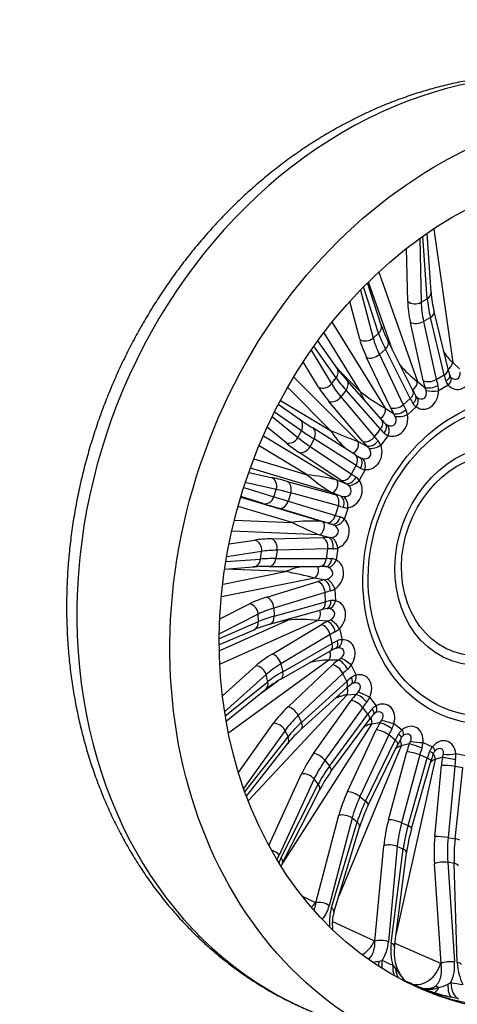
# Model space of a CAD drawing. Header units: millimetres. Extents: x 0 to 2285, y 0 to 1615.
# Tile 6 of 20: x 1351 to 1574, y 251 to 754. Entities that reach past the tile are written whole.
import ezdxf

# ---------------------------------------------------------------- set-up
doc = ezdxf.new("R2010")
doc.units = ezdxf.units.MM
doc.header["$LTSCALE"] = 7.692308
doc.layers.add('CAP500B', color=7, linetype='Continuous')
doc.layers.add('Default', color=7, linetype='Continuous')

# ---------------------------------------------------------------- blocks, each defined once
blk = doc.blocks.new('SE1')
at = {"layer": 'CAP500B', "color": 7, "linetype": 'Continuous'}
for p, q in [((1558.71, 611.34), (1556.51, 643.29)), ((1560.66, 614.52), (1558.58, 644.73)), ((1561.99, 646.93), (1571.68, 578.84)), ((1554.9, 642.13), (1555.59, 609.53)), ((1548.71, 610.01), (1548.13, 637.04)), ((1533.96, 624.83), (1553.63, 569.09)), ((1535.23, 597.87), (1528.2, 619.44)), ((1541.01, 585.1), (1528.76, 619.81)), ((1524.6, 615.8), (1531.08, 591.27)), ((1533.88, 593.75), (1526.17, 617.41)), ((1524.24, 590.64), (1519.13, 609.95)), ((1555.59, 609.53), (1558.71, 611.34)), ((1569.28, 575.49), (1562.23, 604.83)), ((1510.21, 599.29), (1537.28, 555.43)), ((1556.57, 569.65), (1550.07, 599.31)), ((1560.28, 601.8), (1556.82, 599.79)), ((1556.82, 599.79), (1563.32, 570.13)), ((1567.32, 572.46), (1560.28, 601.8)), ((1524.59, 563.91), (1506, 594.03)), ((1531.08, 591.27), (1533.88, 593.75)), ((1512.52, 576.09), (1502.82, 589.87)), ((1551.4, 564.45), (1538.73, 589.62)), ((1499.41, 585.08), (1509.79, 567.94)), ((1512.16, 570.98), (1500.82, 587.09)), ((1537.34, 585.63), (1534.24, 582.88)), ((1534.24, 582.88), (1546.42, 557.28)), ((1550.01, 560.46), (1537.34, 585.63)), ((1503.19, 566.26), (1495.4, 579.13)), ((1539.91, 555.82), (1527.72, 581.43)), ((1571.68, 578.84), (1575.15, 575.65)), ((1512.71, 575.83), (1524.59, 563.91)), ((1490.66, 571.28), (1523.35, 538.46)), ((1509.79, 567.94), (1512.16, 570.98)), ((1535.34, 549.74), (1517.77, 569.57)), ((1553.63, 569.09), (1557.48, 566.13)), ((1563.32, 570.13), (1567.32, 572.46)), ((1570.74, 571.37), (1570.58, 571.52)), ((1509.25, 544.12), (1487.45, 566.01)), ((1517.25, 564.68), (1514.64, 561.31)), ((1534.82, 544.84), (1517.25, 564.68)), ((1558.08, 564.51), (1557.48, 566.13)), ((1569.44, 567.29), (1564.42, 564.37)), ((1483.87, 559.42), (1509.25, 544.12)), ((1525.69, 538.61), (1508.54, 558.98)), ((1514.64, 561.31), (1531.79, 540.94)), ((1546.42, 557.28), (1550.01, 560.46)), ((1494.48, 544.03), (1480.68, 553.55)), ((1493.34, 549.97), (1482.63, 557.36)), ((1537.28, 555.43), (1541.48, 552.77)), ((1542.36, 551.31), (1541.48, 552.77)), ((1553.1, 556.14), (1548.59, 552.14)), ((1479.54, 551.25), (1492.66, 540.55)), ((1486.5, 537.93), (1476.91, 545.74)), ((1492.66, 540.55), (1494.48, 544.03)), ((1521.73, 531.9), (1500.22, 545.47)), ((1531.79, 540.94), (1534.82, 544.84)), ((1537.66, 547.37), (1538.3, 546.95)), ((1475.13, 541.41), (1512.45, 518.92)), ((1500.9, 539.85), (1498.89, 536)), ((1522.4, 526.28), (1500.9, 539.85)), ((1523.35, 538.46), (1527.85, 536.18)), ((1538.73, 541.57), (1534.93, 536.67)), ((1497.45, 521.55), (1472.95, 536.32)), ((1514.54, 518.77), (1493.35, 532.95)), ((1498.89, 536), (1520.08, 521.83)), ((1528.97, 534.92), (1527.85, 536.18)), ((1470.13, 529.71), (1497.45, 521.55)), ((1524.14, 530.39), (1524.4, 530.29)), ((1524.4, 530.29), (1525.69, 529.79)), ((1467.56, 522.73), (1479.1, 520.17)), ((1509.78, 512.5), (1468.46, 524.84)), ((1520.08, 521.83), (1522.4, 526.28)), ((1526.94, 524.2), (1524.02, 518.61)), ((1481.63, 514.06), (1465.8, 517.58)), ((1487.18, 518.13), (1511.51, 511.49)), ((1512.45, 518.92), (1517.17, 517.07)), ((1465, 515.11), (1480.43, 510.31)), ((1480.43, 510.31), (1481.63, 514.06)), ((1514.5, 510.65), (1509.78, 512.5)), ((1518.51, 516.06), (1517.17, 517.07)), ((1463.5, 510.07), (1505.06, 497.66)), ((1474.87, 506.9), (1463.55, 510.43)), ((1488.98, 512.23), (1487.66, 508.08)), ((1487.66, 508.08), (1511.78, 500.78)), ((1513.31, 505.59), (1488.98, 512.23)), ((1514.5, 510.65), (1516.14, 510.38)), ((1489.7, 497.19), (1462.25, 505.39)), ((1506.95, 497.17), (1482.83, 504.47)), ((1511.78, 500.78), (1513.31, 505.59)), ((1518.27, 504.81), (1516.35, 498.77)), ((1460.39, 498.37), (1489.7, 497.19)), ((1505.06, 497.66), (1509.93, 496.27)), ((1503.54, 490.9), (1458.93, 492.69)), ((1511.43, 495.57), (1509.93, 496.27)), ((1457.53, 486.2), (1470.67, 488.19)), ((1479.33, 488.86), (1505.23, 489.5)), ((1508.41, 489.51), (1503.54, 490.9)), ((1508.41, 489.51), (1510.09, 489.58)), ((1474.16, 482.4), (1456.32, 479.7)), ((1473.65, 478.54), (1474.16, 482.4)), ((1482.03, 483.03), (1481.46, 478.76)), ((1507.94, 483.67), (1482.03, 483.03)), ((1507.27, 478.72), (1507.94, 483.67)), ((1513.08, 484.22), (1512.24, 478)), ((1455.9, 477.21), (1473.65, 478.54)), ((1481.46, 478.76), (1507.27, 478.72)), ((1455.31, 473.4), (1469.75, 474.48)), ((1486.34, 472.1), (1455.35, 473.35)), ((1477.97, 474.73), (1503.79, 474.69)), ((1508.04, 474.32), (1506.98, 474.57)), ((1501.19, 468.8), (1453.72, 459.23)), ((1454.47, 465.68), (1486.34, 472.1)), ((1506.12, 467.89), (1501.19, 468.8)), ((1506.12, 467.89), (1507.78, 468.29)), ((1476.75, 459.06), (1502.91, 467.02)), ((1511.6, 463.35), (1511.89, 457.22)), ((1506.52, 461.49), (1480.35, 453.53)), ((1506.75, 456.61), (1506.52, 461.49)), ((1452.85, 448.02), (1468.01, 455.67)), ((1478.4, 445.25), (1504.6, 452.54)), ((1480.35, 453.53), (1480.55, 449.32)), ((1480.55, 449.32), (1506.75, 456.61)), ((1508.49, 453.26), (1508.02, 453.27)), ((1472.41, 450.43), (1452.62, 440.43)), ((1452.78, 431.79), (1487.52, 447.38)), ((1502.84, 447.17), (1453.02, 424.81)), ((1472.59, 446.62), (1472.41, 450.43)), ((1487.52, 447.38), (1482.27, 446.32)), ((1507.75, 446.74), (1502.84, 447.17)), ((1507.75, 446.74), (1509.32, 447.44)), ((1452.59, 438.06), (1472.59, 446.62)), ((1452.59, 434.91), (1470.27, 442.48)), ((1479.56, 430.05), (1504.66, 445.04)), ((1513.9, 443.11), (1515.3, 437.34)), ((1509.11, 440), (1484.02, 425.01)), ((1510.23, 435.41), (1509.11, 440)), ((1484.98, 421.04), (1510.23, 435.41)), ((1483.99, 417.23), (1509.24, 431.6)), ((1513.22, 426.98), (1514.64, 427.96)), ((1454.18, 408.78), (1471.24, 424.04)), ((1508.41, 426.97), (1457.35, 389.88)), ((1484.02, 425.01), (1484.98, 421.04)), ((1487.65, 403.08), (1510.4, 424.52)), ((1513.22, 426.98), (1508.41, 426.97)), ((1519.88, 424.37), (1522.33, 419.22)), ((1476.45, 419.53), (1455.28, 400.59)), ((1477.32, 415.95), (1476.45, 419.53)), ((1515.61, 420.16), (1492.86, 398.72)), ((1517.56, 416.06), (1515.61, 420.16)), ((1455.61, 398.47), (1477.32, 415.95)), ((1456.06, 395.82), (1476.23, 412.06)), ((1472.93, 409.41), (1482.5, 416.36)), ((1494.51, 391.81), (1517.53, 412.69)), ((1494.54, 395.17), (1517.56, 416.06)), ((1517.67, 409.06), (1467.44, 355.23)), ((1522.28, 409.47), (1517.67, 409.06)), ((1522.28, 409.47), (1523.52, 410.68)), ((1529.27, 407.97), (1532.67, 403.65)), ((1500.65, 379.34), (1519.88, 406.36)), ((1525.73, 402.83), (1506.49, 375.81)), ((1528.43, 399.39), (1525.73, 402.83)), ((1492.86, 398.72), (1494.54, 395.17)), ((1508.83, 372.84), (1528.43, 399.39)), ((1462.29, 369.64), (1480.2, 394.69)), ((1530.2, 394.24), (1484.81, 323.38)), ((1509.56, 370.04), (1529.17, 396.59)), ((1534.55, 394.99), (1530.2, 394.24)), ((1534.55, 394.99), (1535.55, 396.36)), ((1541.67, 394.61), (1545.86, 391.32)), ((1486.1, 391.07), (1464.95, 361.5)), ((1465.57, 359.76), (1487.62, 387.87)), ((1487.62, 387.87), (1486.1, 391.07)), ((1517.99, 359.87), (1532.68, 391.35)), ((1539.02, 388.76), (1524.33, 357.28)), ((1542.36, 386.14), (1539.02, 388.76)), ((1466.4, 357.5), (1487.48, 384.38)), ((1545.46, 383.16), (1513.55, 306.55)), ((1527.21, 355.01), (1542.36, 386.14)), ((1528.56, 352.86), (1543.7, 383.98)), ((1549.49, 384.15), (1545.46, 383.16)), ((1549.49, 384.15), (1550.23, 385.63)), ((1556.53, 384.89), (1561.33, 382.76)), ((1538.93, 345.51), (1548.25, 380.14)), ((1554.91, 378.57), (1545.59, 343.94)), ((1548.89, 342.48), (1558.73, 376.88)), ((1558.73, 376.88), (1554.91, 378.57)), ((1566.45, 377.44), (1562.78, 376.28)), ((1566.45, 377.44), (1566.9, 378.95)), ((1573.21, 379.22), (1578.41, 378.35)), ((1506.49, 375.81), (1508.83, 372.84)), ((1562.78, 376.28), (1542.84, 287.52)), ((1550.7, 341.04), (1560.55, 375.44)), ((1562.54, 336.89), (1565.9, 373.23)), ((1572.7, 372.71), (1569.33, 336.37)), ((1576.84, 372.02), (1572.7, 372.71)), ((1572.91, 335.78), (1576.84, 372.02)), ((1477.8, 332.4), (1494.52, 368.89)), ((1500.94, 366.29), (1483.14, 327.47)), ((1484.11, 326.23), (1503.05, 363.61)), ((1503.05, 363.61), (1500.94, 366.29)), ((1484.72, 323.21), (1503.65, 360.58)), ((1524.33, 357.28), (1527.21, 355.01)), ((1501.86, 303.14), (1513.57, 347.77)), ((1520.32, 346.27), (1508.62, 301.64)), ((1509.81, 300.7), (1522.92, 344.22)), ((1511.03, 298.2), (1524.15, 341.73)), ((1522.92, 344.22), (1520.32, 346.27)), ((1545.59, 343.94), (1548.89, 342.48)), ((1531.96, 283.57), (1536.51, 332.25)), ((1543.4, 331.88), (1538.86, 283.19)), ((1546.38, 330.56), (1543.4, 331.88)), ((1569.33, 336.37), (1572.91, 335.78)), ((1540.23, 282.59), (1546.38, 330.56)), ((1541.96, 280.69), (1548.12, 328.66)), ((1565.71, 272.2), (1562.33, 323.02)), ((1569.17, 323.76), (1572.54, 272.94)), ((1572.4, 323.22), (1569.17, 323.76)), ((1574.03, 272.69), (1572.4, 323.22)), ((1494.93, 306.45), (1501.62, 303.25)), ((1501.62, 303.25), (1501.86, 303.14)), ((1510.27, 293.56), (1531.72, 283.68)), ((1531.72, 283.68), (1531.96, 283.57)), ((1542.2, 282.55), (1565.47, 272.31)), ((1534.01, 273.35), (1535.6, 273.73)), ((1565.47, 272.31), (1565.71, 272.2)), ((1541.19, 271.26), (1542.43, 269.62)), ((1555.86, 259.62), (1551, 261.66)), ((1569.25, 261.61), (1570.8, 262.41)), ((1556.43, 259.38), (1555.86, 259.62)), ((1574.67, 254.14), (1571.1, 254.9))]:
    blk.add_line(p, q, dxfattribs=at)
for centre, radius, start, end in [((1619.9, 619.18), 59.43, 184.4976, 193.9704), ((1592.23, 617.18), 60.18, 198.7128, 207.2521), ((1574.79, 620.88), 76.7, 215.7278, 221.9823), ((1588.66, 614.59), 57.42, 219.8549, 232.3995), ((1632.08, 590.96), 64.68, 193.8346, 196.7804), ((1573.24, 571.02), 5.33, 197.0383, 224.47), ((1573.06, 573.35), 3.09, 200.124, 216.5246), ((1587.02, 643.66), 101.28, 231.9458, 240.5873), ((1616.45, 597.63), 73.02, 207.0227, 209.5054), ((1555.78, 564.76), 8.64, 357.3658, 15.7445), ((1555.64, 560.32), 4.89, 209.9032, 238.6764), ((1541.17, 551.12), 7.49, 7.824, 28.1783), ((1609.26, 719.52), 205.39, 235.6408, 237.9346), ((1612.48, 618.57), 103.38, 221.7407, 223.4409), ((1774.25, 1184.04), 692.62, 247.50545, 248.76204), ((1553.22, 573.57), 52.92, 213.8159, 227.0001), ((1540.06, 546.05), 4.67, 224.0839, 253.3976), ((1528.88, 534.58), 6.4, 19.0235, 41.8502), ((1527.11, 528.95), 4.75, 239.3355, 267.9899), ((1480.73, 382.25), 140.3, 76.9337, 83.1549), ((1554.38, 586.16), 86.11, 228.6172, 238.8036), ((1519.3, 515.76), 5.51, 31.2062, 56.6878), ((1517.21, 509.85), 5.15, 255.0223, 281.8444), ((1499.39, 431.36), 66.54, 85.1176, 98.3729), ((1512.83, 495.31), 4.93, 44.4918, 72.2678), ((1621.22, 767.88), 300.95, 244.0877, 246.9812), ((1510.63, 489.56), 5.88, 270.3457, 294.6342), ((1509.82, 474.01), 4.68, 58.7392, 87.8556), ((1477.21, 363.27), 111.46, 89.6066, 93.8352), ((1504.14, 429.71), 45.98, 101.4768, 112.7733), ((1503.2, 321.62), 153.07, 88.6386, 89.7823), ((1452.75, 286.1), 189.01, 75.1519, 79.7637), ((1507.53, 468.88), 6.87, 284.6898, 306.3518), ((1510.54, 452.68), 4.74, 73.4755, 102.6829), ((1526.69, 371.84), 83.67, 103.1893, 105.3124), ((1494.17, 373.04), 74.64, 83.3327, 95.1154), ((1495.67, 381.16), 66.37, 105.076, 112.4956), ((1508.02, 448.55), 8.02, 297.7974, 317.1868), ((1515.13, 432.28), 5.06, 88.0378, 116.2784), ((1542.16, 373.03), 67.19, 116.583, 119.3383), ((1509.71, 377.96), 49.03, 91.5222, 103.1421), ((1512.19, 429.29), 9.12, 309.7185, 327.4025), ((1512.83, 365.55), 59.18, 119.1586, 128.194), ((1523.48, 413.75), 5.58, 101.859, 128.5719), ((1559.63, 365.75), 63.05, 128.791, 131.8875), ((1521.37, 414.3), 1.11, 88.8934, 108.9056), ((1520.06, 411.83), 9.99, 320.6736, 337.275), ((1535.25, 398.01), 6.2, 114.6534, 139.7692), ((1580.05, 358.57), 63.51, 139.9971, 143.2369), ((1533.05, 398.27), 2, 109.9382, 145.7101), ((1533.53, 398.07), 2.42, 99.1053, 118.944), ((1531.5, 396.95), 10.44, 330.9461, 347.0766), ((1535.42, 346.07), 61.36, 131.8064, 141.3708), ((1602.81, 354.82), 65.91, 150.4786, 153.739), ((1549.9, 385.84), 6.8, 126.4123, 150.1856), ((1547.77, 386.23), 2.55, 122.5331, 155.2805), ((1548.31, 386.26), 2.88, 104.7936, 131.837), ((1546.17, 385.42), 10.37, 340.8264, 357.075), ((1566.68, 377.83), 7.28, 137.3029, 160.1483), ((1626.94, 356.07), 69.16, 160.5328, 163.7367), ((1564.61, 378.33), 2.98, 133.8782, 164.7308), ((1565.44, 378.28), 3.66, 110.0272, 142.502), ((1563.46, 377.93), 9.83, 350.594, 7.5347), ((1563.54, 329.73), 67.37, 143.2499, 152.7453), ((1596.06, 319.68), 75.22, 153.8277, 162.96), ((1631.49, 317.69), 84.09, 163.8828, 172.5044), ((1471.44, 332.08), 12.58, 327.7055, 338.4871), ((1506.68, 315.39), 25.04, 154.3392, 160.7047), ((1504.76, 314.08), 22, 155.5445, 159.3752), ((1493.23, 304.99), 15.74, 319.2119, 347.7034), ((1535.85, 293.23), 27.09, 163.9943, 184.5897), ((1532.86, 292.07), 22.65, 164.3499, 185.9699), ((1520.17, 284.34), 18.72, 325.4803, 356.4921), ((1567.95, 279.23), 27.93, 173.0923, 196.5892), ((1564.03, 277.87), 22.22, 172.7382, 213.1937), ((1526.82, 309.74), 37.09, 276.1679, 281.1711), ((1596.65, 404.14), 143.99, 244.9115, 247.3451), ((1551.48, 271.03), 21.15, 335.9614, 5.1786), ((1601.74, 273.64), 27.73, 181.9583, 206.1688), ((2052.6, 644.05), 632.83, 216.27523, 216.73702), ((1555.63, 272.01), 11.99, 211.7536, 230.9097), ((1555.28, 271.92), 11.71, 213.0884, 225.9206), ((1555.28, 271.92), 11.71, 225.9206, 232.9153), ((1554.69, 270.55), 10.27, 222.9572, 227.2841), ((1554.64, 293.16), 34.77, 286.5309, 294.8564), ((1596.04, 395.89), 135.84, 259.2912, 261.8825), ((1558.61, 265.75), 6.73, 251.1379, 308.7946), ((1559.74, 272.94), 13.96, 256.2742, 290.0603), ((1597.32, 368.53), 116.55, 249.4612, 252.5373), ((1599.8, 374.73), 123.22, 252.3031, 256.5305)]:
    blk.add_arc(centre, radius, start, end, dxfattribs=at)
for centre, major_axis, ratio, start_param, end_param in [((1592.23, 479.78), (84.99, 235.11), 0.827748, 0, 3.141593), ((1632.62, 465.18), (-74.89, -207.18), 0.827748, 0.020701, 3.120891), ((1555.67, 614.17), (-4.99, -0.34), 0.737303, 2.175838, 3.141593), ((1583.9, 579.87), (-28.68, 46.94), 0.434881, 0.641695, 0.899439), ((1552.55, 612.36), (5, 0.11), 0.721376, 3.820033, 5.35203), ((1587.74, 582.22), (-26.17, 42.62), 0.43846, 0.640647, 0.898392), ((1587.48, 582.06), (-24.21, 43.76), 0.358998, 0.658746, 0.91649), ((1557.37, 603.66), (-4.86, -1.17), 0.567486, 2.069172, 3.140565), ((1553.92, 601.65), (4.88, 1.07), 0.559977, 3.693825, 5.222015), ((1530.48, 596.32), (-4.75, -1.55), 0.801564, 2.081392, 3.141593), ((1566.43, 566.74), (-32.28, 38.2), 0.26824, 0.586875, 0.844619), ((1527.67, 593.83), (4.83, 1.28), 0.78926, 3.736136, 5.268133), ((1563.23, 563.75), (-37.46, 40.29), 0.344117, 0.572373, 0.830118), ((1566.67, 566.95), (-34.14, 36.55), 0.347694, 0.571458, 0.829202), ((1534.26, 587.37), (-4.47, -2.25), 0.639194, 1.974552, 3.140488), ((1531.16, 584.62), (4.51, 2.15), 0.633394, 3.602189, 5.130378), ((1568.83, 577.87), (2.37, 2.58), 0.628611, 4.274496, 5.571594), ((1508.43, 573.21), (-4.09, -2.88), 0.847334, 1.930707, 3.141593), ((1564.42, 574.33), (-4.86, -1.17), 0.567486, 2.069172, 3.141593), ((1574.61, 574.02), (1.49, 8.87), 0.801574, 2.556748, 4.709591), ((1571.97, 574.98), (-2.03, 4.55), 0.631126, 2.176021, 4.219814), ((1506.07, 570.17), (4.28, 2.59), 0.839192, 3.598294, 5.13029), ((1548.3, 547.3), (-40.34, 29.57), 0.243505, 0.526016, 0.783761), ((1548.1, 547.04), (-38.73, 31.64), 0.164053, 0.536747, 0.794492), ((1514.03, 566.26), (-3.74, -3.32), 0.690765, 1.847336, 3.140029), ((1550.94, 567.45), (2.13, 2.77), 0.596469, 4.14467, 5.710966), ((1560.42, 572), (4.88, 1.07), 0.559977, 3.693825, 5.222015), ((1578.1, 557.28), (-18.25, 29.87), 0.434881, 0.899439, 1.021011), ((1581.94, 559.63), (-15.74, 25.55), 0.440843, 0.897681, 1.019252), ((1583.57, 560.58), (-14.49, 26.27), 0.356572, 0.916891, 1.038463), ((1565.37, 570.83), (-4.78, -1.46), 0.473548, 2.038302, 3.140667), ((1566.8, 568.24), (-3.78, -3.27), 0.509084, 1.848468, 3.1412), ((1545.42, 543.39), (-44.29, 32.63), 0.239921, 0.526704, 0.784449), ((1546.94, 562.2), (-4.47, -2.25), 0.639194, 1.974552, 3.141593), ((1557.07, 563.81), (1.19, 8.77), 0.826569, 2.733943, 4.886786), ((1554.43, 564.76), (-2.7, 4.17), 0.657533, 2.100766, 4.253609), ((1561.33, 568.47), (4.79, 1.42), 0.47022, 3.656515, 5.183878), ((1561.78, 565.32), (5, 0.05), 0.230411, 3.879107, 5.265992), ((1511.42, 562.89), (3.82, 3.22), 0.686927, 3.477905, 5.006094), ((1567.41, 549.07), (-19.33, 22.95), 0.265814, 0.844942, 0.966514), ((1548.56, 559.19), (-4.34, -2.47), 0.547142, 1.944867, 3.142859), ((1550.46, 557.1), (2.89, 4.08), 0.547014, 4.862194, 6.24908), ((1534.87, 553.2), (1.87, 2.96), 0.571641, 3.941159, 5.850624), ((1543.35, 559.02), (4.51, 2.15), 0.633394, 3.602189, 5.130378), ((1562.5, 544.58), (-23.84, 25.64), 0.344117, 0.830118, 0.95169), ((1544.92, 555.97), (4.37, 2.43), 0.544571, 3.564151, 5.091514), ((1565.94, 547.77), (-20.52, 21.9), 0.350077, 0.82858, 0.950151), ((1490.5, 545.86), (-2.84, -4.12), 0.872614, 1.721586, 3.141593), ((1531.59, 546.42), (-3.74, -3.32), 0.690765, 1.847336, 3.141593), ((1538.68, 550.79), (-3.36, 3.62), 0.683765, 2.113599, 4.266442), ((1541.32, 549.84), (1.15, 8.63), 0.854693, 2.941545, 5.094388), ((1545.95, 553.1), (4.9, 0.99), 0.331745, 3.825805, 5.21269), ((1533.27, 523.83), (-43.69, 24.35), 0.050984, 0.507574, 0.765319), ((1497.55, 541.24), (-2.67, -4.23), 0.719944, 1.69213, 3.141593), ((1553.27, 534.19), (-23.21, 19.02), 0.161632, 0.794679, 0.916251), ((1533.79, 544.04), (-3.62, -3.44), 0.600279, 1.825367, 3.140216), ((1536.09, 542.52), (1.79, 4.67), 0.561036, 4.722629, 6.109514), ((1488.69, 542.38), (3.16, 3.88), 0.868989, 3.400721, 4.932717), ((1531.23, 519.68), (-49.37, 24.29), 0.12684, 0.503098, 0.760843), ((1533.42, 524.13), (-44.94, 21.97), 0.130435, 0.502686, 0.760431), ((1521.33, 535.73), (1.58, 3.12), 0.55521, 3.611945, 5.99068), ((1528.57, 542.52), (3.82, 3.22), 0.686927, 3.477905, 5.006094), ((1549.16, 528.69), (-28.19, 20.77), 0.239921, 0.784449, 0.906021), ((1530.73, 540.09), (3.66, 3.41), 0.598578, 3.445639, 4.973002), ((1552.04, 532.6), (-24.23, 17.7), 0.245892, 0.78329, 0.904862), ((1495.54, 537.4), (2.78, 4.16), 0.718235, 3.324845, 4.853034), ((1525.41, 533.66), (-3.98, 2.87), 0.704922, 2.103449, 4.256292), ((1528.04, 532.71), (1.56, 8.43), 0.880968, 3.202556, 5.355399), ((1532.29, 537.62), (4.6, 1.95), 0.418581, 3.749538, 5.136423), ((1544.21, 520.96), (-30.62, 16.97), 0.054603, 0.765284, 0.886856), ((1519.06, 527.67), (-2.67, -4.23), 0.719944, 1.69213, 3.141593), ((1521.72, 526.02), (-2.62, -4.26), 0.630638, 1.684619, 3.211982), ((1524.3, 525.16), (-0.57, -4.97), 0.550538, 1.440633, 2.827519), ((1541.79, 516.6), (-26.19, 14.65), 0.048573, 0.765333, 0.886905), ((1524.22, 502.85), (-52, 17.96), 0.062434, -0.756794, -0.499049), ((1477.47, 515.45), (-1.08, -4.88), 0.876298, 1.479684, 3.01168), ((1485.55, 513.42), (-1.32, -4.82), 0.725455, 1.522599, 3.050788), ((1510.92, 515.8), (1.28, 3.26), 0.547896, 3.216269, 6.13103), ((1516.73, 523.22), (2.78, 4.16), 0.718235, 3.324845, 4.853034), ((1538.65, 510.33), (-31.41, 15.45), 0.12684, 0.760843, 0.882415), ((1519.36, 521.52), (2.66, 4.23), 0.629881, 3.305576, 4.832939), ((1517.83, 513.17), (2.55, 8.11), 0.896217, 3.535441, 5.688283), ((1521.38, 519.57), (4.07, 2.9), 0.487123, 3.650027, 5.036913), ((1540.84, 514.78), (-26.98, 13.14), 0.132831, 0.760146, 0.881718), ((1522.59, 498.13), (-47.24, 16.45), 0.066037, -0.756542, -0.498798), ((1515.19, 514.13), (-4.49, 1.94), 0.715594, 2.074708, 4.227551), ((1476.27, 511.7), (-1.48, -4.77), 0.87735, 0.020424, 1.55242), ((1522.69, 498.45), (-48.06, 13.88), 0.013413, 0.500222, 0.757967), ((1484.23, 509.27), (-1.45, -4.79), 0.725951, 0.014249, 1.542439), ((1535.08, 501.76), (-33.09, 11.43), 0.062434, -0.878366, -0.756794), ((1509.88, 506.78), (-1.32, -4.82), 0.725455, 1.522599, 3.050788), ((1512.87, 505.93), (-1.39, -4.8), 0.636892, 1.533187, 3.06055), ((1515.63, 505.76), (0.65, -4.96), 0.51598, 1.310513, 2.697398), ((1521.29, 493.65), (-52.82, 15.39), 0.009803, 0.500343, 0.758088), ((1533.45, 497.05), (-28.33, 9.91), 0.068439, -0.877937, -0.756365), ((1504.08, 494.3), (0.96, 3.37), 0.550018, 3.35669, 6.271451), ((1508.35, 501.97), (-1.45, -4.79), 0.725951, 0.014249, 1.542439), ((1511.33, 501.07), (-1.44, -4.79), 0.637112, 0.012714, 1.540077), ((1513.71, 499.72), (3.28, 3.77), 0.534375, 3.529344, 4.91623), ((1532.82, 495.08), (-28.85, 8.28), 0.01582, 0.757876, 0.879448), ((1511.12, 492.09), (3.72, 7.67), 0.891474, 3.89396, 6.046803), ((1531.43, 490.28), (-33.61, 9.79), 0.009803, 0.758088, 0.87966), ((1508.49, 493.04), (-4.81, 0.91), 0.712408, 2.041134, 4.193977), ((1517.31, 475.91), (-54.33, 8.64), 0.178323, -0.768789, -0.511045), ((1469.9, 483.33), (0.75, -4.94), 0.858226, 1.254911, 2.786907), ((1478.55, 484), (0.12, -5), 0.707059, 1.358578, 2.886767), ((1529.4, 481.26), (-34.58, 5.5), 0.178323, -0.890361, -0.768789), ((1504.46, 484.64), (0.12, -5), 0.707059, 1.358578, 2.886767), ((1507.64, 484.65), (-0.07, -5), 0.618767, 1.385323, 2.912686), ((1510.44, 485.17), (1.75, -4.68), 0.45887, 1.198846, 2.585732), ((1516.54, 471.06), (-49.38, 7.98), 0.181913, -0.76825, -0.510505), ((1528.63, 476.4), (-29.62, 4.83), 0.184304, -0.889451, -0.767879), ((1469.38, 479.47), (-0.37, 4.99), 0.863907, 3.141593, 4.461448), ((1516.58, 471.38), (-49.73, 5.33), 0.102462, -0.775853, -0.518109), ((1477.98, 479.73), (0.01, 5), 0.709737, 3.142837, 4.518675), ((1503.79, 479.69), (0.01, 5), 0.709737, 3.141593, 4.518675), ((1506.97, 479.65), (0.12, 5), 0.619954, 3.143364, 4.533389), ((1528.36, 474.38), (-29.85, 3.15), 0.100046, -0.89752, -0.775948), ((1509.61, 478.96), (2.26, 4.46), 0.558272, 3.393371, 4.780256), ((1508.21, 470.38), (-4.45, -7.39), 0.8699, 1.05318, 3.206023), ((1501.11, 472.15), (-0.63, -3.44), 0.561482, 0.355338, 2.497944), ((1505.58, 471.33), (-4.92, -0.11), 0.696422, 2.019568, 4.172411), ((1527.42, 460.35), (-35, -0.83), 0.288013, -0.923673, -0.802101), ((1506.24, 463.11), (1.18, -4.86), 0.577056, 1.253987, 2.78135), ((1508.96, 464.3), (2.69, -4.21), 0.381706, 1.109679, 2.496564), ((1503.03, 462.23), (1.45, -4.78), 0.665559, 1.217402, 2.745592), ((1527.53, 455.56), (-30, -0.59), 0.293977, -0.92233, -0.800758), ((1515.25, 448.58), (-55, -1.3), 0.288013, -0.802101, -0.544356), ((1476.86, 454.28), (1.45, -4.78), 0.665559, 1.217402, 2.745592), ((1527.62, 453.57), (-29.93, -2.22), 0.209717, -0.936149, -0.814577), ((1506.47, 458.17), (-1.13, 4.87), 0.579158, 3.144202, 4.401202), ((1509.25, 458.18), (-1.07, -4.88), 0.55777, 0.110305, 1.49719), ((1509.23, 448.98), (-4.7, -7.41), 0.841935, 1.286867, 3.43971), ((1468.12, 450.88), (2.25, -4.46), 0.819187, 1.083729, 2.615725), ((1515.37, 443.79), (-50, -1.06), 0.291593, -0.801302, -0.543557), ((1502.14, 450.33), (-0.31, -3.49), 0.581789, 0.495217, 2.240728), ((1503.26, 457.36), (-1.34, 4.82), 0.670302, 3.141593, 4.374891), ((1506.59, 449.93), (-4.85, -1.03), 0.672311, 2.019689, 4.172532), ((1515.35, 444.11), (-49.88, -3.63), 0.21214, -0.814324, -0.556579), ((1477.06, 450.07), (-1.34, 4.82), 0.670302, 3.143482, 4.374891), ((1511.26, 444.06), (3.46, -3.61), 0.287859, 1.043822, 2.430707), ((1468.31, 447.08), (-1.97, 4.6), 0.82925, 3.141593, 4.277393), ((1529.22, 439.94), (-34.19, -7.5), 0.386719, -0.97975, -0.858178), ((1505.65, 440.54), (2.56, -4.29), 0.602768, 1.107716, 2.635906), ((1508.74, 442.24), (2.26, -4.46), 0.513581, 1.146944, 2.674307), ((1530.21, 435.44), (-29.34, -6.32), 0.392678, -0.978088, -0.856516), ((1512.67, 438.29), (-0.16, 5), 0.532891, 3.116379, 4.503265), ((1514.13, 428.84), (-4.64, -7.62), 0.814793, 1.478592, 3.631435), ((1506.77, 435.95), (-2.47, 4.35), 0.60937, 3.141593, 4.262182), ((1530.66, 433.56), (-28.98, -7.81), 0.308412, -0.996049, -0.874478), ((1509.87, 437.59), (-2.22, 4.48), 0.516507, 3.14349, 4.293111), ((1511.49, 429.79), (-4.64, -1.82), 0.645474, 2.042355, 4.195198), ((1518.15, 422.03), (-53.73, -11.79), 0.386719, -0.858178, -0.600433), ((1480.55, 425.54), (2.56, -4.29), 0.602768, 1.107716, 2.635906), ((1507.14, 429.78), (0.01, -3.5), 0.610051, 0.634717, 2.071336), ((1517.24, 425.33), (4.06, -2.92), 0.181431, 1.000456, 2.387341), ((1472.23, 419.54), (3.33, -3.73), 0.760888, 0.971502, 2.503499), ((1519.14, 417.53), (-48.88, -10.61), 0.390296, -0.857188, -0.599444), ((1534.72, 420.93), (-31.91, -14.4), 0.470133, -1.06011, -0.938538), ((1512.22, 420.5), (3.43, -3.64), 0.521432, 1.030309, 2.558499), ((1515.04, 422.96), (3.15, -3.88), 0.431116, 1.066552, 2.593915), ((1536.54, 416.91), (-27.39, -12.25), 0.4761, -1.058329, -0.936757), ((1519.06, 417.83), (-48.31, -12.94), 0.310839, -0.874111, -0.616367), ((1481.52, 421.58), (-2.47, 4.35), 0.60937, 3.142723, 4.262182), ((1537.33, 415.23), (-26.82, -13.46), 0.391823, -1.077859, -0.956287), ((1517.01, 418.81), (-3.12, 3.91), 0.434739, 3.143424, 4.211657), ((1519.69, 420.17), (-1.32, 4.82), 0.484722, 3.141657, 4.38336), ((1522.69, 410.83), (-4.39, -7.91), 0.792079, 1.647037, 3.79988), ((1473.1, 415.96), (-3.14, 3.89), 0.774893, 3.141593, 4.153167), ((1514.17, 416.4), (-3.36, 3.7), 0.529603, 3.141593, 4.181902), ((1515.88, 411.42), (0.31, -3.49), 0.645032, 0.774078, 1.967974), ((1520.05, 411.79), (-4.32, -2.48), 0.620211, 2.084333, 4.065582), ((1543.69, 404.15), (-27.86, -21.2), 0.534603, -1.165162, -1.04359), ((1524.85, 406.11), (3.84, -3.2), 0.333267, 1.011882, 2.539245), ((1526.63, 408.92), (4.51, -2.16), 0.067074, 0.97842, 2.365305), ((1525.86, 397.44), (-50.14, -22.63), 0.470133, -0.938538, -0.680793), ((1489.47, 399.06), (3.43, -3.64), 0.521432, 1.030309, 2.558499), ((1522.44, 403), (4.07, -2.9), 0.425104, 0.982134, 2.510324), ((1546.25, 400.79), (-23.93, -18.1), 0.540589, -1.163559, -1.041987), ((1547.35, 399.39), (-23.28, -18.93), 0.456294, -1.181133, -1.059561), ((1527.58, 402.63), (-3.82, 3.23), 0.337426, 3.143548, 4.155995), ((1530.03, 404.6), (-2.33, 4.42), 0.415369, 3.137413, 4.28478), ((1534.55, 395.75), (-4.01, -8.22), 0.775548, 1.802678, 3.95552), ((1527.68, 393.42), (-45.62, -20.48), 0.473715, -0.937477, -0.679733), ((1525.14, 399.56), (-4.02, 2.97), 0.434488, 3.141593, 4.131198), ((1527.97, 396.03), (0.59, -3.45), 0.685203, 0.913904, 1.931646), ((1531.91, 396.7), (-3.92, -3.02), 0.599467, 2.142075, 3.983271), ((1482.02, 390.67), (4.07, -2.91), 0.685876, 0.907759, 2.439755), ((1527.55, 393.69), (-44.72, -22.39), 0.394248, -0.955875, -0.69813), ((1491.15, 395.51), (-3.36, 3.7), 0.529603, 3.142879, 4.181902), ((1555.73, 390.33), (-21.9, -27.3), 0.577291, -1.29239, -1.170818), ((1537.74, 392.43), (4.36, -2.45), 0.224308, 0.980866, 2.508229), ((1539.03, 395.57), (4.82, -1.35), 0.050214, 3.919352, 5.306237), ((1549.18, 384.25), (-3.54, -8.49), 0.766056, 1.951609, 4.104452), ((1483.54, 387.46), (-3.93, 3.09), 0.703211, 3.141593, 4.080103), ((1535.87, 388.79), (4.53, -2.11), 0.317995, 0.959416, 2.487605), ((1558.92, 387.78), (-18.81, -23.37), 0.5833, -1.291318, -1.169747), ((1560.28, 386.71), (-18.3, -23.77), 0.498985, -1.303005, -1.181433), ((1541.12, 389.78), (-4.34, 2.48), 0.228824, 3.143513, 4.124073), ((1543.22, 392.27), (-3.17, 3.87), 0.327861, 3.137411, 4.209467), ((1546.54, 385.2), (-3.47, -3.43), 0.585223, 2.213129, 3.924882), ((1539.2, 386.17), (-4.5, 2.19), 0.328182, 3.141593, 4.10628), ((1542.89, 384.3), (0.84, -3.4), 0.728809, 1.0553, 1.968144), ((1570.31, 380.08), (-14.23, -31.97), 0.596302, 4.848514, 4.970086), ((1553.16, 382.52), (4.72, -1.65), 0.109003, 0.971594, 2.498957), ((1553.89, 385.84), (4.98, -0.48), 0.165308, 3.900315, 5.2872), ((1573.98, 378.45), (-12.21, -27.4), 0.602325, 4.848765, 4.970337), ((1565.95, 376.83), (-3.01, -8.7), 0.763985, 2.097912, 4.250755), ((1558.7, 383.72), (-3.84, 3.21), 0.226025, 3.137841, 4.157081), ((1563.31, 377.78), (-2.98, -3.72), 0.578938, 2.296384, 3.828461), ((1538.06, 375.87), (-43.77, -33.31), 0.534603, -1.04359, -0.785845), ((1503.21, 375.98), (4.07, -2.9), 0.425104, 0.982134, 2.510324), ((1551.92, 378.51), (4.83, -1.3), 0.204787, 0.959063, 2.487253), ((1575.54, 377.76), (-12.08, -27.46), 0.517998, 4.846036, 4.967608), ((1555.74, 376.82), (-4.81, 1.38), 0.21533, 3.141593, 4.103971), ((1557.03, 380.81), (-4.71, 1.69), 0.113677, 3.143296, 4.113959), ((1559.99, 376.73), (1.06, -3.34), 0.773945, 1.200089, 2.099885), ((1586.81, 373.84), (-5.53, -34.56), 0.590787, 4.702666, 4.824237), ((1570.43, 376.81), (4.93, -0.82), 0.007609, 3.772966, 5.300329), ((1570.57, 380.17), (4.98, 0.43), 0.273177, 3.860094, 5.24698), ((1540.62, 372.51), (-39.85, -30.21), 0.538196, -1.042636, -0.784891), ((1540.44, 372.74), (-38.82, -31.51), 0.458714, -1.059187, -0.801442), ((1505.54, 373.01), (-4.02, 2.97), 0.434488, 3.143051, 4.131198), ((1569.89, 372.59), (4.98, -0.46), 0.090425, 0.979039, 2.507229), ((1590.79, 373.2), (4.71, 29.63), 0.596806, 1.560429, 1.682001), ((1497.08, 365.52), (4.55, -2.08), 0.59743, 0.88058, 2.412576), ((1499.19, 362.84), (-4.46, 2.26), 0.617337, 3.141593, 4.045951), ((1554.21, 358.28), (-34.41, -42.91), 0.577291, 5.112367, 5.370112), ((1521.18, 357.31), (4.53, -2.11), 0.317995, 0.959416, 2.487605), ((1557.39, 355.72), (-31.32, -38.97), 0.580897, 5.113005, 5.37075), ((1557.17, 355.89), (-30.53, -39.6), 0.501399, -1.181185, -0.92344), ((1524.06, 355.05), (-4.5, 2.19), 0.328182, 3.143022, 4.10628), ((1516.76, 345.21), (4.84, -1.27), 0.499416, 0.881103, 2.413099), ((1519.36, 343.17), (-4.79, 1.44), 0.521025, 3.141593, 4.041113), ((1573.6, 345.42), (-22.37, -50.25), 0.596302, 4.970086, 5.22783), ((1542.6, 343.88), (4.83, -1.3), 0.204787, 0.959063, 2.487253), ((1577.27, 343.78), (-20.35, -45.67), 0.599916, 4.970235, 5.22798), ((1577.02, 343.89), (-20.14, -45.77), 0.520408, 4.967666, 5.225411), ((1545.9, 342.42), (-4.81, 1.38), 0.21533, 3.141593, 4.103971), ((1595.39, 337.86), (-8.69, -54.31), 0.590787, 4.824237, 5.081982), ((1566.52, 336.26), (4.98, -0.46), 0.090425, 0.979039, 2.507229), ((1540.17, 330.62), (4.98, -0.46), 0.396117, 0.903578, 2.435574), ((1599.38, 337.22), (-7.87, -49.38), 0.594398, 4.823854, 5.081599), ((1599.1, 337.26), (-8.45, -49.28), 0.514893, 4.830449, 5.088194), ((1570.1, 335.66), (-4.97, 0.54), 0.100865, 3.141593, 4.122134), ((1479.29, 326.7), (4.55, -2.08), 0.59743, 0.88058, 1.859597), ((1543.16, 329.3), (-4.96, 0.64), 0.418483, 3.141593, 4.05924), ((1480.26, 325.47), (-4.46, 2.26), 0.617337, 3.137399, 4.045951), ((1566.32, 322.38), (4.99, 0.33), 0.292047, 0.944491, 2.476487), ((1569.55, 321.85), (-5, -0.16), 0.314194, 3.141593, 4.096415), ((1493.34, 309.89), (5.6, 11.73), 0.809513, 4.274324, 4.524573), ((1505.05, 300.58), (4.84, -1.27), 0.499416, 0.881103, 2.413099), ((1506.25, 299.64), (-4.79, 1.44), 0.521025, 3.137026, 4.041113), ((1522.18, 287.92), (5.43, 11.81), 0.803158, 3.963442, 4.722402), ((1535.63, 281.93), (4.98, -0.46), 0.396117, 0.903578, 2.435574), ((1537, 281.33), (-4.96, 0.64), 0.418483, 3.141593, 4.05924), ((1540.22, 278.25), (5.23, 10.8), 0.357587, -4.077932, -3.808066), ((1543.34, 276.76), (5.09, 10.87), 0.551819, 2.096658, 2.508417), ((1555.1, 273.97), (-5.23, -11.9), 0.797802, 0.115891, 1.776272), ((1569.7, 271.56), (4.99, 0.33), 0.292047, 0.944491, 2.476487), ((1571.18, 271.32), (-5, -0.16), 0.314194, 3.141593, 4.096415), ((1548.93, 274.28), (4.62, 11.07), 0.56828, 2.072865, 2.614646), ((1551.66, 273.18), (-4.33, -11.19), 0.732997, 5.299501, 5.791861), ((1541.28, 262.87), (-4.14, -2.81), 0.207964, 2.995128, 3.147152), ((1555.49, 271.89), (-2.33, -11.77), 0.980743, 5.463515, 5.743106), ((1615.26, 471.46), (-74.63, -206.46), 0.827748, 0.047159, 0.059995), ((1574.24, 266.44), (-2.77, -11.68), 0.35706, 5.221172, 6.190723), ((1577.63, 265.71), (-2.23, -11.79), 0.548421, 5.097752, 6.168372), ((1619.86, 469.79), (-74.74, -206.74), 0.827748, 0.039916, 0.061927), ((1559.82, 271.97), (-4.89, -12.05), 0.799842, 0.094074, 0.751884), ((1625.71, 467.68), (74.84, 207.02), 0.827748, 3.17294, 3.256976), ((1565.85, 268.8), (-3.65, -11.43), 0.184069, 0.066745, 0.730132), ((1563.98, 256.09), (-2.93, 4.05), 0.626204, 5.284343, 5.729517)]:
    blk.add_ellipse(centre, major_axis=major_axis, ratio=ratio, start_param=start_param, end_param=end_param, dxfattribs=at)
for centre, major_axis in [((1639.72, 462.61), (84.99, 235.11)), ((1639.72, 462.61), (74.89, 207.18)), ((1598.03, 477.68), (28.9, 79.94)), ((1597.53, 477.86), (27.61, 76.38)), ((1590.74, 480.32), (-19.45, -53.81)), ((1590.12, 480.54), (17.84, 49.36))]:
    blk.add_ellipse(centre, major_axis=major_axis, ratio=0.827748, dxfattribs=at)
for points, knots in [([(1677.52, 714.74), (1676.81, 715.01), (1673.79, 716.16), (1667.71, 718.08), (1659.84, 720.28), (1651.77, 722.12), (1643.65, 723.59), (1635.44, 724.71), (1627.17, 725.45), (1618.84, 725.84), (1610.48, 725.86), (1602.09, 725.51), (1593.68, 724.79), (1585.26, 723.71), (1576.86, 722.26), (1568.47, 720.44), (1560.12, 718.27), (1551.81, 715.74), (1543.56, 712.85), (1535.38, 709.61), (1527.28, 706.02), (1519.28, 702.09), (1511.39, 697.83), (1503.62, 693.24), (1495.98, 688.32), (1488.49, 683.09), (1481.15, 677.55), (1473.98, 671.71), (1466.98, 665.58), (1460.18, 659.17), (1453.57, 652.5), (1447.17, 645.56), (1440.99, 638.37), (1435.04, 630.94), (1429.33, 623.29), (1423.86, 615.42), (1418.64, 607.35), (1413.68, 599.09), (1408.99, 590.65), (1404.58, 582.04), (1400.45, 573.27), (1396.6, 564.37), (1393.05, 555.34), (1389.8, 546.2), (1386.85, 536.95), (1384.21, 527.62), (1381.88, 518.22), (1379.87, 508.76), (1378.17, 499.25), (1376.8, 489.71), (1375.75, 480.15), (1375.02, 470.59), (1374.63, 461.04), (1374.56, 451.52), (1374.82, 442.04), (1375.41, 432.61), (1376.32, 423.26), (1377.57, 413.98), (1379.14, 404.81), (1381.03, 395.74), (1383.25, 386.8), (1385.78, 378), (1388.63, 369.35), (1391.79, 360.88), (1395.25, 352.58), (1399.01, 344.47), (1403.07, 336.57), (1407.41, 328.89), (1412.04, 321.44), (1416.93, 314.24), (1422.09, 307.28), (1427.51, 300.6), (1433.17, 294.18), (1439.08, 288.05), (1445.2, 282.21), (1451.55, 276.67), (1458.11, 271.44), (1464.86, 266.52), (1471.8, 261.93), (1478.92, 257.67), (1486.21, 253.73), (1493.61, 250.17), (1500.8, 247.06), (1505.08, 245.49), (1507.32, 244.67)], [0, 0, 0, 0, 0.003046, 0.01513, 0.027213, 0.039297, 0.051385, 0.063481, 0.075587, 0.087704, 0.099836, 0.111983, 0.124148, 0.136332, 0.148535, 0.160759, 0.173003, 0.185268, 0.197553, 0.209858, 0.222181, 0.234522, 0.246881, 0.259254, 0.271643, 0.284044, 0.296457, 0.308881, 0.321314, 0.333756, 0.346204, 0.358659, 0.371119, 0.383584, 0.396052, 0.408524, 0.420999, 0.433475, 0.445954, 0.458435, 0.470917, 0.4834, 0.495884, 0.508369, 0.520856, 0.533342, 0.54583, 0.558318, 0.570806, 0.583295, 0.595783, 0.608271, 0.620758, 0.633243, 0.645727, 0.658208, 0.670685, 0.683159, 0.695627, 0.708088, 0.720543, 0.732988, 0.745423, 0.757847, 0.770258, 0.782654, 0.795034, 0.807397, 0.819742, 0.832067, 0.844372, 0.856655, 0.868917, 0.881157, 0.893376, 0.905574, 0.917752, 0.929911, 0.942052, 0.954178, 0.96629, 0.978391, 0.990484, 1, 1, 1, 1]), ([(1571.68, 578.84), (1571.48, 578.95), (1571.24, 579.14), (1570.77, 579.58), (1570.54, 579.83), (1569.87, 580.61), (1569.45, 581.16), (1568.33, 582.7), (1567.67, 583.72), (1567.04, 584.73)], [0, 0, 0, 0, 0.0625, 0.0625, 0.125, 0.125, 0.25, 0.25, 0.4729462, 0.4729462, 0.4729462, 0.4729462]), ([(1526.71, 559.47), (1526.55, 559.8), (1526.38, 560.13), (1525.93, 561.03), (1525.65, 561.61), (1525.11, 562.76), (1524.85, 563.32), (1524.59, 563.91)], [0.6799559, 0.6799559, 0.6799559, 0.6799559, 0.75, 0.75, 0.875, 0.875, 1, 1, 1, 1]), ([(1553.3, 561.22), (1553.3, 561.22), (1553.13, 561.33), (1552.97, 561.46), (1552.91, 561.66), (1552.9, 561.67)], [0, 0, 0, 0, 0.009644, 0.9644, 1, 1, 1, 1]), ([(1512.1, 433.11), (1512.12, 433.12), (1512.3, 433.22), (1512.58, 433.32), (1512.83, 433.28), (1512.88, 433.27)], [0, 0, 0, 0, 0.073645, 0.831787, 1, 1, 1, 1]), ([(1520.13, 414.9), (1520.16, 414.92), (1520.36, 415.09), (1520.69, 415.28), (1520.95, 415.32), (1521.01, 415.32)], [0, 0, 0, 0, 0.077632, 0.812098, 1, 1, 1, 1]), ([(1517.67, 409.06), (1517.45, 409.11), (1517.14, 409.1), (1516.51, 409.03), (1516.19, 408.96), (1515.19, 408.72), (1514.52, 408.52), (1513.18, 408.06), (1512.49, 407.8), (1511.81, 407.52)], [0, 0, 0, 0, 0.0625, 0.0625, 0.125, 0.125, 0.25, 0.25, 0.3841658, 0.3841658, 0.3841658, 0.3841658]), ([(1530.2, 394.24), (1529.98, 394.28), (1529.69, 394.25), (1529.09, 394.1), (1528.78, 393.99), (1527.85, 393.61), (1527.23, 393.3), (1526.55, 392.92), (1526.47, 392.88), (1526.38, 392.83)], [0, 0, 0, 0, 0.0625, 0.0625, 0.125, 0.125, 0.25, 0.25, 0.2673435, 0.2673435, 0.2673435, 0.2673435]), ([(1545.46, 383.16), (1545.25, 383.19), (1544.97, 383.13), (1544.42, 382.92), (1544.14, 382.78), (1543.42, 382.35), (1543, 382.05), (1542.58, 381.74)], [0, 0, 0, 0, 0.0625, 0.0625, 0.125, 0.125, 0.2213668, 0.2213668, 0.2213668, 0.2213668]), ([(1562.78, 376.28), (1562.58, 376.31), (1562.32, 376.23), (1561.83, 375.98), (1561.58, 375.81), (1560.98, 375.32), (1560.63, 374.99), (1560.29, 374.63)], [0, 0, 0, 0, 0.0625, 0.0625, 0.125, 0.125, 0.2169472, 0.2169472, 0.2169472, 0.2169472]), ([(1500.95, 299.53), (1501.04, 299.76), (1501.13, 300), (1501.51, 301.14), (1501.72, 302.1), (1501.86, 303.14)], [0.6815831, 0.6815831, 0.6815831, 0.6815831, 0.75, 0.75, 1, 1, 1, 1]), ([(1528.8, 274.35), (1529.08, 274.58), (1529.34, 274.84), (1529.86, 275.46), (1530.12, 275.83), (1530.59, 276.62), (1530.79, 277.03), (1531.15, 277.91), (1531.3, 278.37), (1531.57, 279.34), (1531.67, 279.84), (1531.92, 281.37), (1531.98, 282.44), (1531.96, 283.57)], [0.1440112, 0.1440112, 0.1440112, 0.1440112, 0.25, 0.25, 0.375, 0.375, 0.5, 0.5, 0.625, 0.625, 0.75, 0.75, 1, 1, 1, 1]), ([(1562.83, 260.51), (1563.56, 261.11), (1564.15, 261.85), (1564.85, 263.14), (1565.06, 263.6), (1565.41, 264.55), (1565.55, 265.04), (1565.77, 266.06), (1565.86, 266.59), (1565.97, 267.67), (1566, 268.22), (1566.01, 269.89), (1565.91, 271.03), (1565.71, 272.2)], [0, 0, 0, 0, 0.25, 0.25, 0.375, 0.375, 0.5, 0.5, 0.625, 0.625, 0.75, 0.75, 1, 1, 1, 1])]:
    blk.add_open_spline(points, degree=3, knots=knots, dxfattribs=at)
for points in [[(1537.63, 547.33), (1537.49, 547.4), (1537.42, 547.45), (1537.42, 547.49)], [(1506.84, 474.65), (1506.84, 474.65), (1506.89, 474.64), (1506.99, 474.61)], [(1507.6, 453.3), (1507.61, 453.32), (1507.75, 453.31), (1508.02, 453.29)], [(1488.76, 448.13), (1488.35, 447.89), (1487.94, 447.64), (1487.52, 447.38)], [(1551, 261.66), (1549.87, 262.16), (1548.74, 262.66), (1547.61, 263.15)]]:
    blk.add_open_spline(points, degree=3, dxfattribs=at)

msp = doc.modelspace()

# ---------------------------------------------------------------- block references
at = {"layer": 'Default'}
msp.add_blockref('SE1', (0, 0), dxfattribs=at)

doc.saveas('drawing.dxf')
